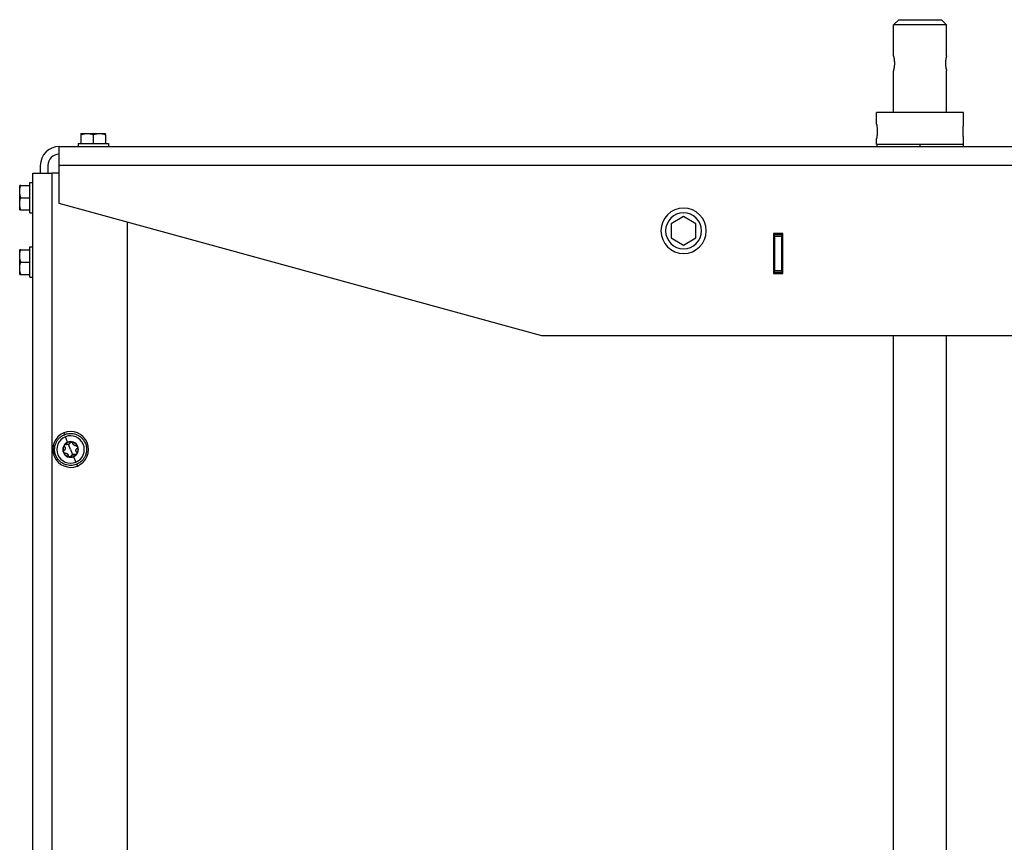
# Model space of a CAD drawing. Header units: millimetres. Extents: x 1279 to 4671, y -1749 to 1129.
# Tile 11 of 17: x 1890 to 2411, y 218 to 652. Entities that reach past the tile are written whole.
import ezdxf

# ---------------------------------------------------------------- set-up
doc = ezdxf.new("R2010")
doc.units = ezdxf.units.MM

msp = doc.modelspace()

# ---------------------------------------------------------------- linework, layer by layer
at = {"color": 7, "linetype": 'Continuous', "lineweight": 25}
for p, q in [((2354.79, 652.28), (2352.04, 649.53)), ((2354.79, 652.28), (2377.29, 652.28)), ((2377.29, 652.28), (2380.04, 649.53)), ((2380.04, 649.53), (2352.04, 649.53)), ((2352.04, 633.28), (2352.04, 649.53)), ((2380.04, 633.28), (2380.04, 649.53)), ((2352.04, 603.28), (2352.04, 625.28)), ((2380.04, 603.28), (2380.04, 625.28)), ((2343.04, 597.08), (2343.04, 603.28)), ((2389.04, 603.28), (2343.04, 603.28)), ((2389.04, 597.08), (2389.04, 603.28)), ((2343.04, 597.08), (2343.04, 597.08)), ((2389.04, 597.08), (2389.04, 597.08)), ((1922.54, 592.18), (1925.79, 592.18)), ((1922.54, 591.6), (1922.54, 586.88)), ((1925.79, 592.18), (1932.29, 592.18)), ((1929.04, 591.6), (1929.04, 586.88)), ((1932.29, 592.18), (1935.54, 592.18)), ((1935.54, 591.6), (1935.54, 586.88)), ((2343.04, 589.48), (2343.04, 589.48)), ((2343.04, 586.28), (2343.04, 589.48)), ((2389.04, 589.48), (2389.04, 589.48)), ((2389.04, 586.28), (2389.04, 589.48)), ((1911.04, 585.28), (2821.04, 585.28)), ((1911.04, 575.28), (1911.04, 585.28)), ((1921.04, 586.88), (1921.04, 585.28)), ((1921.04, 586.88), (1937.04, 586.88)), ((1937.04, 586.88), (1937.04, 585.28)), ((2389.04, 586.28), (2343.04, 586.28)), ((2343.14, 586.28), (2343.14, 585.28)), ((2366.04, 585.28), (2366.04, 586.28)), ((2388.94, 585.28), (2388.94, 586.28)), ((1901.04, 575.28), (1901.04, 571.28)), ((1905.04, 575.28), (1905.04, 571.28)), ((2821.04, 575.28), (1911.04, 575.28)), ((1911.04, 555.28), (1911.04, 575.28)), ((1897.04, -966.72), (1897.04, 571.28)), ((1897.04, 571.28), (1907.04, 571.28)), ((1911.04, 571.28), (1907.04, 571.28)), ((1907.04, 571.28), (1907.04, -160.08)), ((1890.14, 561.53), (1890.14, 564.78)), ((1890.72, 564.78), (1895.44, 564.78)), ((1895.44, 566.28), (1897.04, 566.28)), ((1895.44, 550.28), (1895.44, 566.28)), ((1890.14, 555.03), (1890.14, 561.53)), ((1890.72, 558.28), (1895.44, 558.28)), ((1890.14, 551.78), (1890.14, 555.03)), ((1890.72, 551.78), (1895.44, 551.78)), ((2166.04, 485.28), (1911.04, 555.28)), ((1895.44, 550.28), (1897.04, 550.28)), ((2241.04, 548.29), (2234.54, 544.54)), ((2247.54, 544.54), (2241.04, 548.29)), ((1947.04, -959.72), (1947.04, 545.4)), ((2234.54, 544.54), (2234.54, 537.03)), ((2247.54, 537.03), (2247.54, 544.54)), ((2234.54, 537.03), (2241.04, 533.28)), ((2241.04, 533.28), (2247.54, 537.03)), ((2293.54, 539.28), (2288.54, 539.28)), ((2288.54, 539.28), (2288.54, 518.28)), ((2289.04, 538.78), (2289.04, 539.28)), ((2289.04, 537.78), (2289.04, 538.78)), ((2289.04, 538.78), (2293.04, 538.78)), ((2293.04, 537.78), (2289.04, 537.78)), ((2289.04, 537.78), (2289.04, 519.78)), ((2293.04, 538.78), (2293.04, 539.28)), ((2293.04, 538.78), (2293.04, 537.78)), ((2293.04, 519.78), (2293.04, 537.78)), ((2293.54, 518.28), (2293.54, 539.28)), ((1890.72, 530.81), (1895.44, 530.81)), ((1895.44, 532.28), (1897.04, 532.28)), ((1895.44, 516.28), (1895.44, 532.28)), ((1890.14, 527.49), (1890.14, 530.78)), ((1890.14, 520.99), (1890.14, 527.49)), ((1890.72, 530.75), (1895.44, 530.75)), ((1890.14, 517.78), (1890.14, 520.99)), ((1890.72, 524.23), (1895.44, 524.23)), ((1890.72, 517.75), (1895.44, 517.75)), ((1895.44, 516.28), (1897.04, 516.28)), ((2288.54, 518.28), (2293.54, 518.28)), ((2289.04, 519.78), (2293.04, 519.78)), ((2289.04, 518.78), (2289.04, 519.78)), ((2293.04, 518.78), (2289.04, 518.78)), ((2289.04, 518.28), (2289.04, 518.78)), ((2293.04, 519.78), (2293.04, 518.78)), ((2293.04, 518.28), (2293.04, 518.78)), ((2566.04, 485.28), (2166.04, 485.28)), ((2352.04, -143.72), (2352.04, 485.28)), ((2380.04, -143.72), (2380.04, 485.28)), ((1913.43, 434.02), (1913.81, 433.09)), ((1915.46, 429.1), (1914.27, 431.98)), ((1918.13, 422.64), (1918.56, 421.61)), ((1918.62, 421.46), (1919.81, 418.58)), ((1920.65, 416.55), (1920.27, 417.47))]:
    msp.add_line(p, q, dxfattribs=at)
at = {"color": 8, "linetype": 'Continuous', "lineweight": 25}
for q in [(1915.95, 427.93), (1918.13, 422.64)]:
    msp.add_line((1917.04, 425.28), q, dxfattribs=at)
at = {"color": 7, "linetype": 'Continuous', "lineweight": 25}
for centre, radius, start, end in [((1911.04, 575.28), 10, 90, 180), ((1911.04, 575.28), 6, 90, 180), ((2241.04, 540.78), 12, 0, 180), ((2241.04, 540.78), 9.5, 0, 180), ((2241.04, 540.78), 12, 180, 0), ((2241.04, 540.78), 9.5, 180, 0), ((1917.04, 425.28), 9.45, 112.4483, 292.4483), ((1917.04, 425.28), 7.25, 112.4483, 292.4483), ((1917.04, 425.28), 9.45, 292.4483, 112.4483), ((1917.04, 425.28), 7.25, 292.4483, 112.4483), ((1917.04, 425.28), 4.13, 112.4483, 292.4483), ((1917.04, 425.28), 3.97, 142.4483, 202.4483), ((1917.04, 425.28), 3.97, 82.4483, 142.4483), ((1917.04, 425.28), 4.13, 292.4483, 112.4483), ((1917.04, 425.28), 3.97, 22.4483, 82.4483), ((1917.04, 425.28), 3.97, 322.4483, 22.4483), ((1917.04, 425.28), 3.97, 202.4483, 262.4483), ((1917.04, 425.28), 3.97, 262.4483, 292.4483), ((1917.04, 425.28), 3.97, 292.4483, 322.4483)]:
    msp.add_arc(centre, radius, start, end, dxfattribs=at)
for points, knots in [([(2352.62, 629.28), (2352.62, 629.35), (2352.62, 629.47), (2352.62, 629.66), (2352.61, 629.85), (2352.6, 630.04), (2352.59, 630.24), (2352.57, 630.43), (2352.56, 630.63), (2352.53, 630.87), (2352.49, 631.17), (2352.44, 631.49), (2352.39, 631.81), (2352.33, 632.11), (2352.27, 632.39), (2352.21, 632.63), (2352.17, 632.82), (2352.12, 632.99), (2352.09, 633.12), (2352.06, 633.22), (2352.04, 633.27), (2352.04, 633.28), (2352.04, 633.28)], [0, 0, 0, 0, 0.029588, 0.059639, 0.09016, 0.121154, 0.152629, 0.184589, 0.217039, 0.249985, 0.309102, 0.374861, 0.425754, 0.499839, 0.571737, 0.625055, 0.690246, 0.749577, 0.814775, 0.878219, 0.939947, 1, 1, 1, 1]), ([(2380.04, 633.28), (2380.04, 633.28), (2380.04, 633.28), (2380.03, 633.27), (2380.03, 633.24), (2380.02, 633.21), (2380.01, 633.17), (2379.99, 633.12), (2379.98, 633.05), (2379.95, 632.96), (2379.91, 632.82), (2379.87, 632.63), (2379.81, 632.39), (2379.75, 632.11), (2379.69, 631.81), (2379.63, 631.49), (2379.59, 631.17), (2379.54, 630.81), (2379.5, 630.44), (2379.48, 630.05), (2379.46, 629.66), (2379.46, 629.41), (2379.46, 629.28)], [0, 0, 0, 0, 0.029763, 0.059936, 0.090525, 0.121536, 0.152974, 0.184843, 0.217148, 0.249894, 0.309588, 0.375226, 0.428358, 0.499905, 0.574195, 0.625121, 0.690863, 0.749976, 0.815381, 0.878825, 0.94035, 1, 1, 1, 1]), ([(2352.04, 625.28), (2352.04, 625.28), (2352.04, 625.29), (2352.04, 625.3), (2352.05, 625.32), (2352.06, 625.36), (2352.07, 625.4), (2352.09, 625.45), (2352.1, 625.51), (2352.13, 625.61), (2352.17, 625.75), (2352.21, 625.94), (2352.27, 626.18), (2352.33, 626.45), (2352.39, 626.76), (2352.44, 627.08), (2352.49, 627.4), (2352.54, 627.76), (2352.58, 628.13), (2352.6, 628.52), (2352.62, 628.9), (2352.62, 629.16), (2352.62, 629.28)], [0, 0, 0, 0, 0.029763, 0.059936, 0.090525, 0.121536, 0.152974, 0.184843, 0.217148, 0.249894, 0.309588, 0.375226, 0.428358, 0.499905, 0.574195, 0.625121, 0.690863, 0.749976, 0.815381, 0.878825, 0.94035, 1, 1, 1, 1]), ([(2379.46, 629.28), (2379.46, 629.22), (2379.46, 629.1), (2379.46, 628.91), (2379.47, 628.72), (2379.48, 628.52), (2379.49, 628.33), (2379.5, 628.13), (2379.52, 627.94), (2379.55, 627.7), (2379.59, 627.4), (2379.63, 627.08), (2379.69, 626.76), (2379.75, 626.45), (2379.81, 626.18), (2379.87, 625.94), (2379.91, 625.75), (2379.96, 625.58), (2379.99, 625.45), (2380.02, 625.35), (2380.04, 625.29), (2380.04, 625.29), (2380.04, 625.28)], [0, 0, 0, 0, 0.0295882, 0.0596394, 0.0901596, 0.1211544, 0.1526292, 0.1845892, 0.2170395, 0.2499847, 0.309102, 0.374861, 0.425754, 0.4998391, 0.5717372, 0.6250546, 0.6902461, 0.749577, 0.8147754, 0.8782191, 0.9399466, 1, 1, 1, 1]), ([(2343.04, 597.08), (2343.04, 597.08), (2343.04, 597.08), (2343.04, 597.07), (2343.05, 597.04), (2343.05, 597), (2343.07, 596.93), (2343.08, 596.8), (2343.11, 596.64), (2343.15, 596.39), (2343.2, 595.99), (2343.25, 595.51), (2343.29, 595.08), (2343.31, 594.75), (2343.33, 594.39), (2343.34, 594.03), (2343.35, 593.66), (2343.36, 593.41), (2343.36, 593.28)], [0, 0, 0, 0, 0.031237, 0.062405, 0.093579, 0.124835, 0.187267, 0.249756, 0.312336, 0.374966, 0.499403, 0.624528, 0.686881, 0.749154, 0.811935, 0.874646, 0.937335, 1, 1, 1, 1]), ([(2343.36, 593.28), (2343.36, 593.22), (2343.36, 593.1), (2343.35, 592.91), (2343.35, 592.73), (2343.34, 592.48), (2343.33, 592.18), (2343.31, 591.83), (2343.29, 591.49), (2343.25, 591.06), (2343.2, 590.58), (2343.15, 590.18), (2343.11, 589.93), (2343.09, 589.77), (2343.07, 589.64), (2343.05, 589.55), (2343.04, 589.49), (2343.04, 589.49), (2343.04, 589.48)], [0, 0, 0, 0, 0.031239, 0.06241, 0.093592, 0.124861, 0.187371, 0.249974, 0.312555, 0.375233, 0.499804, 0.625042, 0.687397, 0.749719, 0.812359, 0.874959, 0.937488, 1, 1, 1, 1]), ([(2388.72, 593.28), (2388.72, 593.35), (2388.72, 593.47), (2388.73, 593.66), (2388.73, 593.84), (2388.74, 594.09), (2388.75, 594.39), (2388.77, 594.74), (2388.79, 595.08), (2388.83, 595.5), (2388.88, 595.99), (2388.93, 596.38), (2388.97, 596.64), (2388.99, 596.8), (2389.01, 596.92), (2389.03, 597.02), (2389.04, 597.07), (2389.04, 597.08), (2389.04, 597.08)], [0, 0, 0, 0, 0.031232, 0.062397, 0.093572, 0.124835, 0.187249, 0.249756, 0.312314, 0.374967, 0.499404, 0.624529, 0.686858, 0.749155, 0.811922, 0.874647, 0.937332, 1, 1, 1, 1]), ([(2389.04, 589.48), (2389.04, 589.48), (2389.04, 589.49), (2389.04, 589.5), (2389.03, 589.52), (2389.03, 589.57), (2389.01, 589.64), (2388.99, 589.77), (2388.97, 589.93), (2388.93, 590.18), (2388.88, 590.58), (2388.83, 591.06), (2388.79, 591.49), (2388.77, 591.83), (2388.75, 592.18), (2388.73, 592.54), (2388.73, 592.91), (2388.72, 593.16), (2388.72, 593.28)], [0, 0, 0, 0, 0.0313747, 0.0626795, 0.0939906, 0.1253843, 0.1877062, 0.2500849, 0.31265, 0.3752647, 0.5002317, 0.6248174, 0.6875198, 0.7501419, 0.8124618, 0.8747134, 0.9373691, 1, 1, 1, 1]), ([(1922.54, 591.6), (1922.65, 591.64), (1922.87, 591.71), (1923.19, 591.8), (1923.51, 591.89), (1923.83, 591.96), (1924.18, 592.04), (1924.56, 592.1), (1924.97, 592.15), (1925.38, 592.18), (1925.65, 592.18), (1925.79, 592.18)], [0, 0, 0, 0, 0.103678, 0.205184, 0.30486, 0.403084, 0.500277, 0.625508, 0.749528, 0.875047, 1, 1, 1, 1]), ([(1922.54, 592.18), (1922.54, 592.18), (1922.54, 592.18), (1922.54, 592.17), (1922.54, 592.14), (1922.54, 592.1), (1922.54, 592.01), (1922.54, 591.86), (1922.54, 591.69), (1922.54, 591.6)], [0, 0, 0, 0, 0.083375, 0.166778, 0.250668, 0.374704, 0.49998, 0.744893, 1, 1, 1, 1]), ([(1925.79, 592.18), (1925.88, 592.18), (1926.07, 592.18), (1926.34, 592.17), (1926.66, 592.14), (1927.03, 592.1), (1927.56, 592.01), (1928.24, 591.86), (1928.77, 591.69), (1929.04, 591.6)], [0, 0, 0, 0, 0.0835077, 0.1669909, 0.2509068, 0.374976, 0.5003964, 0.7451083, 1, 1, 1, 1]), ([(1929.04, 591.6), (1929.15, 591.64), (1929.37, 591.71), (1929.69, 591.8), (1930.01, 591.89), (1930.33, 591.96), (1930.68, 592.04), (1931.06, 592.1), (1931.47, 592.15), (1931.88, 592.18), (1932.15, 592.18), (1932.29, 592.18)], [0, 0, 0, 0, 0.103678, 0.205184, 0.30486, 0.403084, 0.500277, 0.625508, 0.749528, 0.875047, 1, 1, 1, 1]), ([(1932.29, 592.18), (1932.38, 592.18), (1932.57, 592.18), (1932.84, 592.17), (1933.16, 592.14), (1933.53, 592.1), (1934.06, 592.01), (1934.74, 591.86), (1935.27, 591.69), (1935.54, 591.6)], [0, 0, 0, 0, 0.083508, 0.166991, 0.250907, 0.374976, 0.500396, 0.745108, 1, 1, 1, 1]), ([(1935.54, 591.6), (1935.54, 591.64), (1935.54, 591.71), (1935.54, 591.8), (1935.54, 591.89), (1935.54, 591.96), (1935.54, 592.03), (1935.54, 592.1), (1935.54, 592.15), (1935.54, 592.18), (1935.54, 592.18), (1935.54, 592.18)], [0, 0, 0, 0, 0.1032105, 0.2042702, 0.303514, 0.4013162, 0.4980903, 0.6238728, 0.748318, 0.8743845, 1, 1, 1, 1]), ([(1890.14, 561.53), (1890.14, 561.63), (1890.14, 561.81), (1890.16, 562.08), (1890.18, 562.4), (1890.23, 562.77), (1890.32, 563.31), (1890.47, 563.98), (1890.63, 564.51), (1890.72, 564.78)], [0, 0, 0, 0, 0.0835077, 0.1669909, 0.2509068, 0.374976, 0.5003964, 0.7451083, 1, 1, 1, 1]), ([(1890.72, 564.78), (1890.68, 564.78), (1890.61, 564.78), (1890.52, 564.78), (1890.43, 564.78), (1890.36, 564.78), (1890.29, 564.78), (1890.23, 564.78), (1890.18, 564.78), (1890.15, 564.78), (1890.14, 564.78), (1890.14, 564.78)], [0, 0, 0, 0, 0.1032105, 0.2042702, 0.303514, 0.4013162, 0.4980903, 0.6238728, 0.748318, 0.8743845, 1, 1, 1, 1]), ([(1890.72, 558.28), (1890.68, 558.39), (1890.61, 558.61), (1890.52, 558.94), (1890.43, 559.26), (1890.36, 559.57), (1890.29, 559.92), (1890.23, 560.3), (1890.18, 560.71), (1890.15, 561.12), (1890.14, 561.4), (1890.14, 561.53)], [0, 0, 0, 0, 0.103678, 0.205184, 0.30486, 0.403084, 0.500277, 0.625508, 0.749528, 0.875047, 1, 1, 1, 1]), ([(1890.14, 555.03), (1890.14, 555.13), (1890.14, 555.31), (1890.16, 555.58), (1890.18, 555.9), (1890.23, 556.27), (1890.32, 556.81), (1890.47, 557.48), (1890.63, 558.01), (1890.72, 558.28)], [0, 0, 0, 0, 0.083508, 0.166991, 0.250907, 0.374976, 0.500396, 0.745108, 1, 1, 1, 1]), ([(1890.72, 551.78), (1890.68, 551.89), (1890.61, 552.11), (1890.52, 552.44), (1890.43, 552.76), (1890.36, 553.07), (1890.29, 553.42), (1890.23, 553.8), (1890.18, 554.21), (1890.15, 554.62), (1890.14, 554.9), (1890.14, 555.03)], [0, 0, 0, 0, 0.1036776, 0.2051842, 0.3048596, 0.4030838, 0.5002767, 0.6255078, 0.7495281, 0.8750472, 1, 1, 1, 1]), ([(1890.14, 551.78), (1890.14, 551.78), (1890.14, 551.78), (1890.16, 551.78), (1890.18, 551.78), (1890.23, 551.78), (1890.32, 551.78), (1890.47, 551.78), (1890.63, 551.78), (1890.72, 551.78)], [0, 0, 0, 0, 0.083375, 0.166778, 0.250668, 0.374704, 0.49998, 0.744893, 1, 1, 1, 1]), ([(1890.14, 530.78), (1890.14, 530.78), (1890.14, 530.79), (1890.16, 530.79), (1890.18, 530.79), (1890.23, 530.79), (1890.32, 530.8), (1890.47, 530.81), (1890.63, 530.81), (1890.72, 530.81)], [0, 0, 0, 0, 0.083375, 0.166778, 0.250668, 0.374704, 0.49998, 0.744893, 1, 1, 1, 1]), ([(1890.72, 530.75), (1890.68, 530.76), (1890.61, 530.76), (1890.52, 530.76), (1890.43, 530.76), (1890.36, 530.77), (1890.29, 530.77), (1890.23, 530.77), (1890.18, 530.78), (1890.15, 530.78), (1890.14, 530.78), (1890.14, 530.78)], [0, 0, 0, 0, 0.10321, 0.20427, 0.303514, 0.401316, 0.49809, 0.623873, 0.748318, 0.874385, 1, 1, 1, 1]), ([(1890.14, 527.49), (1890.14, 527.58), (1890.14, 527.77), (1890.16, 528.04), (1890.18, 528.36), (1890.23, 528.73), (1890.32, 529.27), (1890.47, 529.95), (1890.63, 530.48), (1890.72, 530.75)], [0, 0, 0, 0, 0.083508, 0.166991, 0.250907, 0.374976, 0.500396, 0.745108, 1, 1, 1, 1]), ([(1890.72, 524.23), (1890.68, 524.34), (1890.61, 524.55), (1890.52, 524.88), (1890.43, 525.2), (1890.36, 525.52), (1890.29, 525.87), (1890.23, 526.25), (1890.18, 526.66), (1890.15, 527.08), (1890.14, 527.35), (1890.14, 527.49)], [0, 0, 0, 0, 0.103678, 0.205184, 0.30486, 0.403084, 0.500277, 0.625508, 0.749528, 0.875047, 1, 1, 1, 1]), ([(1890.14, 520.99), (1890.14, 521.08), (1890.14, 521.26), (1890.16, 521.54), (1890.18, 521.86), (1890.23, 522.22), (1890.32, 522.76), (1890.47, 523.43), (1890.63, 523.96), (1890.72, 524.23)], [0, 0, 0, 0, 0.083508, 0.166991, 0.250907, 0.374976, 0.500396, 0.745108, 1, 1, 1, 1]), ([(1890.72, 517.75), (1890.68, 517.86), (1890.61, 518.08), (1890.52, 518.4), (1890.43, 518.72), (1890.36, 519.04), (1890.29, 519.39), (1890.23, 519.76), (1890.18, 520.17), (1890.15, 520.58), (1890.14, 520.85), (1890.14, 520.99)], [0, 0, 0, 0, 0.103678, 0.205184, 0.30486, 0.403084, 0.500277, 0.625508, 0.749528, 0.875047, 1, 1, 1, 1]), ([(1890.14, 517.78), (1890.14, 517.78), (1890.14, 517.78), (1890.16, 517.78), (1890.18, 517.78), (1890.23, 517.77), (1890.32, 517.77), (1890.47, 517.76), (1890.63, 517.76), (1890.72, 517.75)], [0, 0, 0, 0, 0.0833748, 0.1667784, 0.2506675, 0.374704, 0.4999796, 0.7448926, 1, 1, 1, 1]), ([(1920.27, 417.47), (1919.62, 417.21), (1918.85, 416.98), (1917.5, 416.83), (1917.02, 416.82), (1916.01, 416.88), (1915.48, 416.96), (1914.39, 417.24), (1913.83, 417.44), (1912.72, 417.99), (1912.18, 418.34), (1911.16, 419.18), (1910.68, 419.68), (1909.85, 420.79), (1909.5, 421.41), (1908.96, 422.71), (1908.77, 423.39), (1908.58, 424.76), (1908.57, 425.45), (1908.7, 426.77), (1908.84, 427.4), (1909.23, 428.57), (1909.49, 429.11), (1910.06, 430.08), (1910.38, 430.51), (1911.05, 431.27), (1911.4, 431.6), (1912.46, 432.44), (1913.16, 432.82), (1913.81, 433.09)], [0, 0, 0, 0, 0.125, 0.125, 0.1875, 0.1875, 0.25, 0.25, 0.3125, 0.3125, 0.375, 0.375, 0.4375, 0.4375, 0.5, 0.5, 0.5625, 0.5625, 0.625, 0.625, 0.6875, 0.6875, 0.75, 0.75, 0.8125, 0.8125, 0.875, 0.875, 1, 1, 1, 1]), ([(1913.81, 433.09), (1914.46, 433.36), (1915.23, 433.59), (1916.58, 433.73), (1917.06, 433.75), (1918.07, 433.69), (1918.6, 433.61), (1919.69, 433.33), (1920.25, 433.12), (1921.35, 432.57), (1921.9, 432.23), (1922.92, 431.38), (1923.4, 430.89), (1924.23, 429.78), (1924.58, 429.16), (1925.12, 427.86), (1925.3, 427.17), (1925.5, 425.8), (1925.51, 425.12), (1925.38, 423.8), (1925.24, 423.16), (1924.85, 421.99), (1924.59, 421.46), (1924.02, 420.49), (1923.7, 420.06), (1923.03, 419.3), (1922.68, 418.97), (1921.62, 418.13), (1920.92, 417.74), (1920.27, 417.47)], [0, 0, 0, 0, 0.125, 0.125, 0.1875, 0.1875, 0.25, 0.25, 0.3125, 0.3125, 0.375, 0.375, 0.4375, 0.4375, 0.5, 0.5, 0.5625, 0.5625, 0.625, 0.625, 0.6875, 0.6875, 0.75, 0.75, 0.8125, 0.8125, 0.875, 0.875, 1, 1, 1, 1]), ([(1913.9, 426.72), (1913.88, 426.74), (1913.85, 426.79), (1913.81, 426.87), (1913.77, 426.96), (1913.73, 427.07), (1913.72, 427.21), (1913.73, 427.34), (1913.76, 427.47), (1913.81, 427.6), (1913.86, 427.67), (1913.89, 427.71)], [0, 0, 0, 0, 0.0826775, 0.1658041, 0.2502516, 0.3749337, 0.499813, 0.6246375, 0.7497373, 0.8752076, 1, 1, 1, 1]), ([(1913.89, 427.71), (1913.91, 427.73), (1913.95, 427.78), (1914.01, 427.84), (1914.1, 427.9), (1914.2, 427.95), (1914.33, 428), (1914.46, 428.02), (1914.59, 428.02), (1914.72, 427.99), (1914.8, 427.96), (1914.84, 427.95)], [0, 0, 0, 0, 0.083263, 0.166504, 0.250292, 0.375282, 0.500224, 0.625153, 0.749918, 0.875903, 1, 1, 1, 1]), ([(1915.95, 427.93), (1915.91, 427.92), (1915.84, 427.89), (1915.73, 427.86), (1915.62, 427.84), (1915.51, 427.83), (1915.37, 427.82), (1915.21, 427.84), (1915.03, 427.87), (1914.91, 427.92), (1914.84, 427.95)], [0, 0, 0, 0, 0.096136, 0.194084, 0.293936, 0.395784, 0.499709, 0.651567, 0.818287, 1, 1, 1, 1]), ([(1916.71, 428.72), (1916.7, 428.68), (1916.67, 428.61), (1916.61, 428.5), (1916.55, 428.41), (1916.48, 428.32), (1916.4, 428.22), (1916.27, 428.12), (1916.12, 428.01), (1916, 427.96), (1915.95, 427.93)], [0, 0, 0, 0, 0.110891, 0.216369, 0.316458, 0.411187, 0.50059, 0.672516, 0.838849, 1, 1, 1, 1]), ([(1916.71, 428.72), (1916.73, 428.75), (1916.75, 428.8), (1916.79, 428.88), (1916.85, 428.96), (1916.94, 429.04), (1917.04, 429.12), (1917.16, 429.18), (1917.29, 429.22), (1917.43, 429.24), (1917.52, 429.23), (1917.56, 429.22)], [0, 0, 0, 0, 0.082678, 0.165804, 0.250252, 0.374934, 0.499813, 0.624638, 0.749737, 0.875208, 1, 1, 1, 1]), ([(1917.56, 429.22), (1917.59, 429.22), (1917.65, 429.21), (1917.74, 429.18), (1917.83, 429.14), (1917.93, 429.08), (1918.03, 428.99), (1918.12, 428.89), (1918.18, 428.77), (1918.23, 428.65), (1918.24, 428.56), (1918.25, 428.52)], [0, 0, 0, 0, 0.083263, 0.166504, 0.250292, 0.375282, 0.500224, 0.625153, 0.749918, 0.875903, 1, 1, 1, 1]), ([(1919.85, 427.28), (1919.81, 427.28), (1919.73, 427.27), (1919.61, 427.26), (1919.5, 427.27), (1919.4, 427.28), (1919.23, 427.32), (1919.02, 427.4), (1918.78, 427.55), (1918.57, 427.74), (1918.43, 427.95), (1918.34, 428.14), (1918.28, 428.32), (1918.26, 428.45), (1918.25, 428.52)], [0, 0, 0, 0, 0.055463, 0.108219, 0.15828, 0.205661, 0.250379, 0.378158, 0.499894, 0.621702, 0.749594, 0.8256, 0.909047, 1, 1, 1, 1]), ([(1919.85, 427.28), (1919.88, 427.29), (1919.94, 427.29), (1920.03, 427.29), (1920.13, 427.28), (1920.24, 427.25), (1920.36, 427.2), (1920.48, 427.12), (1920.57, 427.03), (1920.66, 426.92), (1920.69, 426.84), (1920.71, 426.8)], [0, 0, 0, 0, 0.082678, 0.165804, 0.250252, 0.374934, 0.499813, 0.624638, 0.749737, 0.875208, 1, 1, 1, 1]), ([(1920.71, 426.8), (1920.72, 426.77), (1920.74, 426.72), (1920.76, 426.63), (1920.78, 426.53), (1920.77, 426.41), (1920.75, 426.28), (1920.7, 426.15), (1920.63, 426.04), (1920.55, 425.93), (1920.48, 425.88), (1920.44, 425.85)], [0, 0, 0, 0, 0.083263, 0.166504, 0.250292, 0.375282, 0.500224, 0.625153, 0.749918, 0.875903, 1, 1, 1, 1]), ([(1913.37, 423.77), (1913.36, 423.79), (1913.33, 423.85), (1913.32, 423.94), (1913.3, 424.04), (1913.31, 424.16), (1913.33, 424.29), (1913.38, 424.42), (1913.45, 424.53), (1913.53, 424.63), (1913.6, 424.69), (1913.64, 424.71)], [0, 0, 0, 0, 0.083263, 0.166504, 0.250292, 0.375282, 0.500224, 0.625153, 0.749918, 0.875903, 1, 1, 1, 1]), ([(1914.23, 423.28), (1914.2, 423.28), (1914.14, 423.27), (1914.05, 423.27), (1913.95, 423.29), (1913.84, 423.32), (1913.71, 423.37), (1913.6, 423.44), (1913.51, 423.54), (1913.42, 423.64), (1913.38, 423.73), (1913.37, 423.77)], [0, 0, 0, 0, 0.082678, 0.165804, 0.250252, 0.374934, 0.499813, 0.624638, 0.749737, 0.875208, 1, 1, 1, 1]), ([(1913.9, 426.72), (1913.93, 426.69), (1913.98, 426.62), (1914.04, 426.52), (1914.09, 426.42), (1914.13, 426.32), (1914.18, 426.17), (1914.22, 425.94), (1914.21, 425.66), (1914.14, 425.38), (1914.04, 425.16), (1913.92, 424.98), (1913.79, 424.84), (1913.69, 424.76), (1913.64, 424.71)], [0, 0, 0, 0, 0.055463, 0.108219, 0.15828, 0.205661, 0.250379, 0.378158, 0.499894, 0.621702, 0.749594, 0.8256, 0.909047, 1, 1, 1, 1]), ([(1914.23, 423.28), (1914.27, 423.29), (1914.35, 423.3), (1914.47, 423.3), (1914.58, 423.3), (1914.68, 423.28), (1914.85, 423.25), (1915.06, 423.17), (1915.3, 423.02), (1915.51, 422.83), (1915.65, 422.62), (1915.74, 422.43), (1915.8, 422.25), (1915.82, 422.12), (1915.83, 422.05)], [0, 0, 0, 0, 0.055463, 0.108219, 0.15828, 0.205661, 0.250379, 0.378158, 0.499894, 0.621702, 0.749594, 0.8256, 0.909047, 1, 1, 1, 1]), ([(1916.52, 421.34), (1916.49, 421.35), (1916.43, 421.36), (1916.34, 421.38), (1916.25, 421.43), (1916.15, 421.49), (1916.05, 421.58), (1915.96, 421.68), (1915.9, 421.8), (1915.85, 421.92), (1915.84, 422.01), (1915.83, 422.05)], [0, 0, 0, 0, 0.083263, 0.166504, 0.250292, 0.375282, 0.500224, 0.625153, 0.749918, 0.875903, 1, 1, 1, 1]), ([(1917.36, 421.85), (1917.35, 421.82), (1917.33, 421.77), (1917.29, 421.7), (1917.25, 421.64), (1917.18, 421.56), (1917.07, 421.47), (1916.97, 421.42), (1916.93, 421.4)], [0, 0, 0, 0, 0.124229, 0.248357, 0.373471, 0.500669, 0.750363, 1, 1, 1, 1]), ([(1917.36, 421.85), (1917.38, 421.89), (1917.41, 421.96), (1917.47, 422.06), (1917.53, 422.16), (1917.59, 422.24), (1917.68, 422.34), (1917.81, 422.45), (1917.96, 422.56), (1918.08, 422.61), (1918.13, 422.64)], [0, 0, 0, 0, 0.110891, 0.216369, 0.316458, 0.411187, 0.50059, 0.672516, 0.838849, 1, 1, 1, 1]), ([(1918.13, 422.64), (1918.17, 422.65), (1918.24, 422.68), (1918.34, 422.71), (1918.46, 422.73), (1918.57, 422.74), (1918.71, 422.74), (1918.87, 422.73), (1919.05, 422.69), (1919.17, 422.65), (1919.23, 422.62)], [0, 0, 0, 0, 0.0961362, 0.1940836, 0.2939364, 0.3957835, 0.4997088, 0.6515673, 0.8182871, 1, 1, 1, 1]), ([(1919.86, 422.61), (1919.84, 422.6), (1919.79, 422.58), (1919.71, 422.56), (1919.63, 422.55), (1919.52, 422.55), (1919.38, 422.56), (1919.28, 422.6), (1919.23, 422.62)], [0, 0, 0, 0, 0.125469, 0.250067, 0.374684, 0.500231, 0.752054, 1, 1, 1, 1]), ([(1920.18, 423.85), (1920.15, 423.88), (1920.1, 423.94), (1920.04, 424.04), (1919.99, 424.14), (1919.95, 424.24), (1919.9, 424.4), (1919.86, 424.62), (1919.87, 424.91), (1919.93, 425.19), (1920.04, 425.41), (1920.16, 425.59), (1920.29, 425.73), (1920.39, 425.81), (1920.44, 425.85)], [0, 0, 0, 0, 0.055463, 0.108219, 0.15828, 0.205661, 0.250379, 0.378158, 0.499894, 0.621702, 0.749594, 0.8256, 0.909047, 1, 1, 1, 1]), ([(1920.19, 422.86), (1920.17, 422.84), (1920.14, 422.8), (1920.08, 422.74), (1920.01, 422.69), (1919.94, 422.64), (1919.89, 422.62), (1919.86, 422.61)], [0, 0, 0, 0, 0.2006711, 0.3998019, 0.5985813, 0.7982342, 1, 1, 1, 1]), ([(1920.18, 423.85), (1920.2, 423.82), (1920.23, 423.78), (1920.27, 423.7), (1920.31, 423.61), (1920.35, 423.49), (1920.36, 423.36), (1920.35, 423.23), (1920.32, 423.1), (1920.27, 422.97), (1920.22, 422.9), (1920.19, 422.86)], [0, 0, 0, 0, 0.082678, 0.165804, 0.250252, 0.374934, 0.499813, 0.624638, 0.749737, 0.875208, 1, 1, 1, 1]), ([(1916.93, 421.4), (1916.9, 421.39), (1916.85, 421.37), (1916.77, 421.35), (1916.68, 421.34), (1916.6, 421.33), (1916.54, 421.34), (1916.52, 421.34)], [0, 0, 0, 0, 0.201766, 0.401419, 0.600198, 0.799329, 1, 1, 1, 1])]:
    msp.add_open_spline(points, degree=3, knots=knots, dxfattribs=at)

doc.saveas('drawing.dxf')
